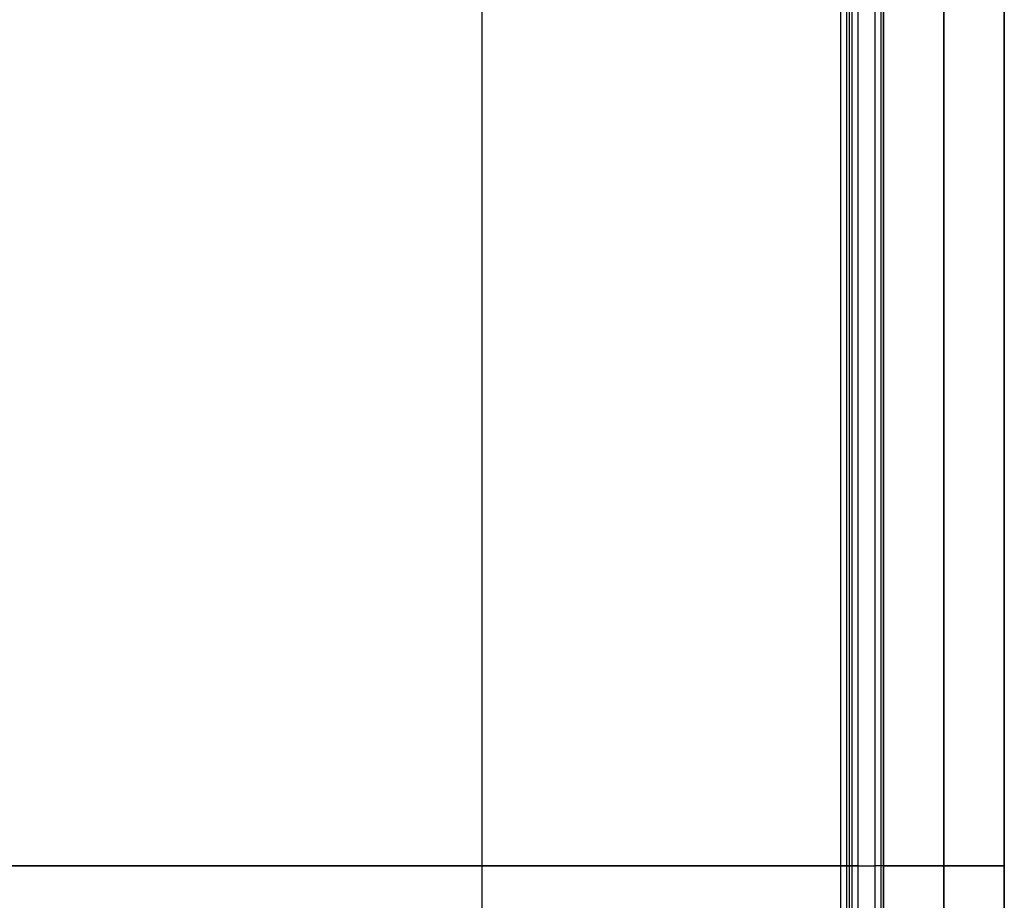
# Model space of a CAD drawing. Header units: millimetres. Extents: x -523 to -383, y 3 to 43.
# Tile 35 of 41: x -395 to -383, y 23 to 33. Entities that reach past the tile are written whole.
import ezdxf

# ---------------------------------------------------------------- set-up
doc = ezdxf.new("R2010")
doc.units = ezdxf.units.MM
doc.header["$MEASUREMENT"] = 0
doc.layers.add('Default', color=7, linetype='Continuous', true_color=0x000000)

msp = doc.modelspace()

# ---------------------------------------------------------------- linework, layer by layer
at = {"layer": 'Default'}
for p, q in [((-384.913, 3.926, -47.101), (-384.913, 42.326, -47.101)), ((-384.913, 3.926, -44.101), (-384.913, 42.326, -44.101)), ((-384.913, 3.926, -12.401), (-384.913, 42.326, -12.401)), ((-384.913, 3.926, -9.401), (-384.913, 42.326, -9.401)), ((-384.913, 3.926, 22.499), (-384.913, 42.326, 22.499)), ((-384.913, 3.926, 25.499), (-384.913, 42.326, 25.499)), ((-385.313, 41.926, -46.901), (-385.313, 4.326, -46.901)), ((-385.313, 41.926, -12.201), (-385.313, 4.326, -12.201)), ((-385.313, 41.926, 22.699), (-385.313, 4.326, 22.699)), ((-385.113, 41.926, -44.101), (-385.113, 4.326, -44.101)), ((-385.113, 41.926, -9.401), (-385.113, 4.326, -9.401)), ((-385.113, 41.926, 25.499), (-385.113, 4.326, 25.499)), ((-429.045, 23.126, -47.101), (-384.913, 23.126, -47.101)), ((-385.313, 23.126, -46.901), (-429.045, 23.126, -46.901)), ((-429.045, 23.126, -12.401), (-384.913, 23.126, -12.401)), ((-385.313, 23.126, -12.201), (-429.045, 23.126, -12.201)), ((-429.045, 23.126, 22.499), (-384.913, 23.126, 22.499)), ((-385.313, 23.126, 22.699), (-429.045, 23.126, 22.699)), ((-385.113, 23.126, -44.101), (-384.913, 23.126, -44.101)), ((-385.113, 23.126, -9.401), (-384.913, 23.126, -9.401)), ((-385.113, 23.126, 25.499), (-384.913, 23.126, 25.499))]:
    msp.add_line(p, q, dxfattribs=at)
for points, degree in [([(-389.467, 3.826, -47.73), (-389.467, 23.126, -47.73), (-389.467, 42.426, -47.73)], 2), ([(-389.467, 3.826, -13.03), (-389.467, 23.126, -13.03), (-389.467, 42.426, -13.03)], 2), ([(-389.467, 3.826, 21.87), (-389.467, 23.126, 21.87), (-389.467, 42.426, 21.87)], 2), ([(-384.843, 3.926, -47.072), (-384.843, 23.126, -47.072), (-384.843, 42.326, -47.072)], 2), ([(-384.843, 3.926, -44.131), (-384.843, 23.126, -44.131), (-384.843, 42.326, -44.131)], 2), ([(-384.843, 3.926, -12.372), (-384.843, 23.126, -12.372), (-384.843, 42.326, -12.372)], 2), ([(-384.843, 3.926, -9.431), (-384.843, 23.126, -9.431), (-384.843, 42.326, -9.431)], 2), ([(-384.843, 3.926, 22.528), (-384.843, 23.126, 22.528), (-384.843, 42.326, 22.528)], 2), ([(-384.843, 3.926, 25.469), (-384.843, 23.126, 25.469), (-384.843, 42.326, 25.469)], 2), ([(-384.813, 3.926, -47.001), (-384.813, 23.126, -47.001), (-384.813, 42.326, -47.001)], 2), ([(-384.813, 3.926, -44.201), (-384.813, 23.126, -44.201), (-384.813, 42.326, -44.201)], 2), ([(-384.813, 3.926, -45.601), (-384.813, 23.126, -45.601), (-384.813, 42.326, -45.601)], 2), ([(-384.813, 3.926, -12.301), (-384.813, 23.126, -12.301), (-384.813, 42.326, -12.301)], 2), ([(-384.813, 3.926, -9.501), (-384.813, 23.126, -9.501), (-384.813, 42.326, -9.501)], 2), ([(-384.813, 3.926, -10.901), (-384.813, 23.126, -10.901), (-384.813, 42.326, -10.901)], 2), ([(-384.813, 3.926, 22.599), (-384.813, 23.126, 22.599), (-384.813, 42.326, 22.599)], 2), ([(-384.813, 3.926, 25.399), (-384.813, 23.126, 25.399), (-384.813, 42.326, 25.399)], 2), ([(-384.813, 3.926, 23.999), (-384.813, 23.126, 23.999), (-384.813, 42.326, 23.999)], 2), ([(-385.243, 41.926, -46.872), (-385.243, 23.126, -46.872), (-385.243, 4.326, -46.872)], 2), ([(-385.243, 41.926, -12.172), (-385.243, 23.126, -12.172), (-385.243, 4.326, -12.172)], 2), ([(-385.243, 41.926, 22.728), (-385.243, 23.126, 22.728), (-385.243, 4.326, 22.728)], 2), ([(-385.213, 41.926, -44.201), (-385.213, 23.126, -44.201), (-385.213, 4.326, -44.201)], 2), ([(-385.213, 41.926, -46.801), (-385.213, 23.126, -46.801), (-385.213, 4.326, -46.801)], 2), ([(-385.213, 41.926, -45.501), (-385.213, 23.126, -45.501), (-385.213, 4.326, -45.501)], 2), ([(-385.213, 41.926, -9.501), (-385.213, 23.126, -9.501), (-385.213, 4.326, -9.501)], 2), ([(-385.213, 41.926, -12.101), (-385.213, 23.126, -12.101), (-385.213, 4.326, -12.101)], 2), ([(-385.213, 41.926, -10.801), (-385.213, 23.126, -10.801), (-385.213, 4.326, -10.801)], 2), ([(-385.213, 41.926, 25.399), (-385.213, 23.126, 25.399), (-385.213, 4.326, 25.399)], 2), ([(-385.213, 41.926, 22.799), (-385.213, 23.126, 22.799), (-385.213, 4.326, 22.799)], 2), ([(-385.213, 41.926, 24.099), (-385.213, 23.126, 24.099), (-385.213, 4.326, 24.099)], 2), ([(-385.184, 41.926, -44.131), (-385.184, 23.126, -44.131), (-385.184, 4.326, -44.131)], 2), ([(-385.184, 41.926, -9.431), (-385.184, 23.126, -9.431), (-385.184, 4.326, -9.431)], 2), ([(-385.184, 41.926, 25.469), (-385.184, 23.126, 25.469), (-385.184, 4.326, 25.469)], 2), ([(-384.816, 41.256, 24.6), (-384.816, 29.169, 24.6), (-384.816, 17.082, 24.6), (-384.816, 4.996, 24.6)], 3), ([(-384.816, 4.996, -56.051), (-384.816, 17.082, -56.051), (-384.816, 29.169, -56.051), (-384.816, 41.256, -56.051)], 3), ([(-384.116, 41.256, 23.9), (-384.116, 29.169, 23.9), (-384.116, 17.082, 23.9), (-384.116, 4.996, 23.9)], 3), ([(-384.116, 4.996, -55.351), (-384.116, 17.082, -55.351), (-384.116, 29.169, -55.351), (-384.116, 41.256, -55.351)], 3), ([(-384.116, 41.256, 25.3), (-384.116, 29.169, 25.3), (-384.116, 17.082, 25.3), (-384.116, 4.996, 25.3)], 3), ([(-384.116, 4.996, -56.751), (-384.116, 17.082, -56.751), (-384.116, 29.169, -56.751), (-384.116, 41.256, -56.751)], 3), ([(-383.416, 41.256, 24.6), (-383.416, 29.169, 24.6), (-383.416, 17.082, 24.6), (-383.416, 4.996, 24.6)], 3), ([(-383.416, 4.996, -56.051), (-383.416, 17.082, -56.051), (-383.416, 29.169, -56.051), (-383.416, 41.256, -56.051)], 3), ([(-385.213, 23.126, -44.201), (-385.213, 23.126, -45.501), (-385.213, 23.126, -46.801)], 2), ([(-385.213, 23.126, -9.501), (-385.213, 23.126, -10.801), (-385.213, 23.126, -12.101)], 2), ([(-385.213, 23.126, 25.399), (-385.213, 23.126, 24.099), (-385.213, 23.126, 22.799)], 2), ([(-384.813, 23.126, -47.001), (-384.813, 23.126, -45.601), (-384.813, 23.126, -44.201)], 2), ([(-384.813, 23.126, -12.301), (-384.813, 23.126, -10.901), (-384.813, 23.126, -9.501)], 2), ([(-384.813, 23.126, 22.599), (-384.813, 23.126, 23.999), (-384.813, 23.126, 25.399)], 2)]:
    msp.add_open_spline(points, degree=degree, dxfattribs=at)
for points, weights in [([(-385.213, 23.126, -46.801), (-385.213, 23.126, -46.901), (-385.313, 23.126, -46.901)], [1, 0.707106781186, 1]), ([(-385.213, 23.126, -12.101), (-385.213, 23.126, -12.201), (-385.313, 23.126, -12.201)], [1, 0.707106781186, 1]), ([(-385.213, 23.126, 22.799), (-385.213, 23.126, 22.699), (-385.313, 23.126, 22.699)], [1, 0.707106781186, 1]), ([(-385.113, 23.126, -44.101), (-385.213, 23.126, -44.101), (-385.213, 23.126, -44.201)], [1, 0.707106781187, 1]), ([(-385.113, 23.126, -9.401), (-385.213, 23.126, -9.401), (-385.213, 23.126, -9.501)], [1, 0.707106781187, 1]), ([(-385.113, 23.126, 25.499), (-385.213, 23.126, 25.499), (-385.213, 23.126, 25.399)], [1, 0.707106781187, 1]), ([(-384.813, 23.126, -47.001), (-384.813, 23.126, -47.101), (-384.913, 23.126, -47.101)], [1, 0.707106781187, 1]), ([(-384.813, 23.126, -44.201), (-384.813, 23.126, -44.101), (-384.913, 23.126, -44.101)], [1, 0.707106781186, 1]), ([(-384.813, 23.126, -12.301), (-384.813, 23.126, -12.401), (-384.913, 23.126, -12.401)], [1, 0.707106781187, 1]), ([(-384.813, 23.126, -9.501), (-384.813, 23.126, -9.401), (-384.913, 23.126, -9.401)], [1, 0.707106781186, 1]), ([(-384.813, 23.126, 22.599), (-384.813, 23.126, 22.499), (-384.913, 23.126, 22.499)], [1, 0.707106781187, 1]), ([(-384.813, 23.126, 25.399), (-384.813, 23.126, 25.499), (-384.913, 23.126, 25.499)], [1, 0.707106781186, 1])]:
    msp.add_rational_spline(points, weights, degree=2, dxfattribs=at)
for points in [[(-384.116, 23.126, 23.9), (-383.416, 23.126, 23.9), (-383.416, 23.126, 24.6), (-383.416, 23.126, 25.3), (-384.116, 23.126, 25.3), (-384.816, 23.126, 25.3), (-384.816, 23.126, 24.6), (-384.816, 23.126, 23.9), (-384.116, 23.126, 23.9)], [(-384.116, 23.126, -55.351), (-383.416, 23.126, -55.351), (-383.416, 23.126, -56.051), (-383.416, 23.126, -56.751), (-384.116, 23.126, -56.751), (-384.816, 23.126, -56.751), (-384.816, 23.126, -56.051), (-384.816, 23.126, -55.351), (-384.116, 23.126, -55.351)]]:
    msp.add_rational_spline(points, [1, 0.707106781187, 1, 0.707106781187, 1, 0.707106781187, 1, 0.707106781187, 1], degree=2, knots=[0, 0, 0, 1.099557, 1.099557, 2.199115, 2.199115, 3.298672, 3.298672, 4.39823, 4.39823, 4.39823], dxfattribs=at)

doc.saveas('drawing.dxf')
